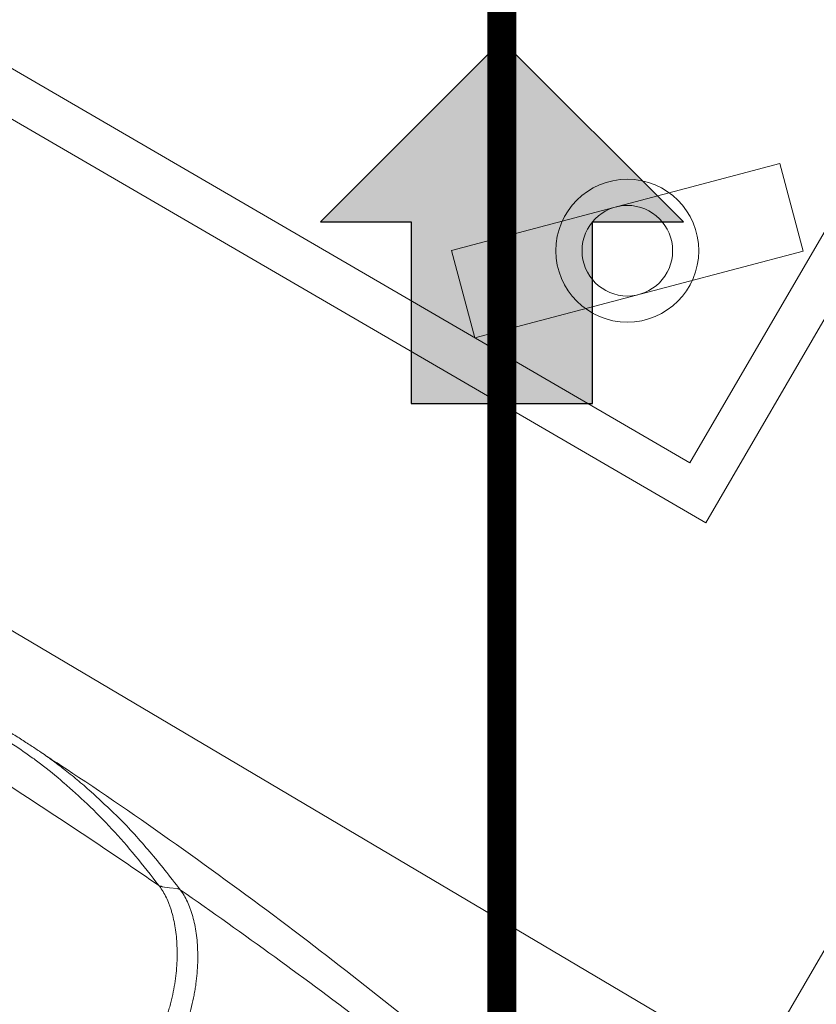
# Model space of a CAD drawing. Header units: millimetres. Extents: x -750 to 57307, y -2234 to 18901.
# Tile 50 of 102: x 14939 to 15212, y 13762 to 14100. Entities that reach past the tile are written whole.
import ezdxf

# ---------------------------------------------------------------- set-up
doc = ezdxf.new("R2010")
doc.units = ezdxf.units.MM
doc.header["$MEASUREMENT"] = 0
doc.linetypes.add('DASHED', pattern=[19.05, 12.7, -6.35])
doc.linetypes.add('HIDDEN', pattern=[0.375, 0.25, -0.125])
for name, color, linetype, lineweight, true_color in [('FLOOR RAISE', 4, 'DASHED', 0, 0x00ffff), ('GREY SCALE', 9, 'Continuous', 0, 0x808080), ('GREYSCALE', 9, 'Continuous', 0, 0x808080)]:
    doc.layers.add(name, color=color, linetype=linetype, lineweight=lineweight, true_color=true_color)
doc.layers.add('PLUMBING-DW-WW-PIPE', color=7, linetype='Continuous', true_color=0x007f7f)

# ---------------------------------------------------------------- blocks, each defined once
blk = doc.blocks.new('FLOOR PLAN')
at = {"layer": 'GREYSCALE'}
for p, q in [((15400.71, 14317.39, -57105.4), (15173.95, 13927.44, -57105.4)), ((15380.16, 14311.95, -57105.4), (15168.51, 13948, -57105.4)), ((15516.93, 14300.95), (14942.57, 13313.28)), ((15168.51, 13948, -57105.4), (14804.56, 14159.65, -57105.4)), ((15173.95, 13927.44, -57105.4), (14784, 14154.21, -57105.4)), ((15165.22, 13754.86, -57105.36), (14621.68, 14076.42, -57105.36)), ((15199.36, 14050.69, -57105.4), (15086.76, 14020.89, -57105.4)), ((15199.36, 14050.69, -57105.4), (15207.3, 14020.66, -57105.4)), ((15086.76, 14020.89, -57105.4), (15094.71, 13990.87, -57105.4)), ((15207.3, 14020.66, -57105.4), (15094.71, 13990.87, -57105.4)), ((14987.52, 13802.7, -57105.4), (14990.08, 13802.39, -57105.4)), ((14990.08, 13802.39, -57105.4), (14992.64, 13802.08, -57105.4))]:
    blk.add_line(p, q, dxfattribs=at)
for radius in [24.5, 15.53]:
    blk.add_circle((15147.03, 14020.78, -57105.4), radius, dxfattribs=at)
for centre, radius, start, end in [((21130.68, 10361.07), 7752.88, 141.708854, 166.516628), ((21130.68, 10361.07), 7602.52, 141.773276, 166.244763), ((14987.25, 13804.65, -57105.4), 1.73, 241.4295, 273.5484)]:
    blk.add_arc(centre, radius, start, end, dxfattribs=at)
at = {"layer": 'GREYSCALE', "ltscale": 0.25}
for centre, radius, start, end in [((21162.38, 10254.78), 7836.99, 141.329977, 165.793479), ((21207.44, 10240.08), 7731.89, 141.956801, 165.483737)]:
    blk.add_arc(centre, radius, start, end, dxfattribs=at)
at = {"layer": 'GREYSCALE'}
for points, knots in [([(14970.58, 13828.3, -57105.4), (14968.11, 13830.68, -57105.4), (14964.08, 13834.56, -57105.4), (14958.36, 13839.43, -57105.4), (14953.95, 13843, -57105.4), (14949.83, 13846.12, -57105.4), (14946.02, 13848.8, -57105.4), (14942.21, 13851.33, -57105.4), (14938.55, 13853.68, -57105.4), (14934.9, 13855.97, -57105.4), (14931.38, 13858.13, -57105.4), (14928.08, 13860.15, -57105.4), (14924.51, 13862.31, -57105.4), (14920.18, 13864.92, -57105.4), (14914.95, 13868.07, -57105.4), (14908.8, 13871.8, -57105.4), (14902.37, 13875.73, -57105.4), (14895.93, 13879.69, -57105.4), (14889.82, 13883.47, -57105.4), (14884.24, 13886.95, -57105.4), (14879.3, 13890.05, -57105.4), (14874.91, 13892.81, -57105.4), (14871.04, 13895.22, -57105.4), (14867.58, 13897.34, -57105.4), (14861.04, 13901.22, -57105.4), (14851.38, 13906.39, -57105.4), (14839.89, 13911.6, -57105.4), (14830.26, 13915.47, -57105.4), (14821.87, 13918.6, -57105.4), (14812.17, 13921.96, -57105.4), (14800.78, 13925.63, -57105.4), (14789.8, 13929.04, -57105.4), (14782.16, 13931.35, -57105.4), (14779.01, 13932.31, -57105.4)], [0, 0, 0, 0, 0.0593635, 0.0971043, 0.1348438, 0.1667324, 0.198607, 0.2201848, 0.2417788, 0.2633349, 0.278122, 0.2929063, 0.3080418, 0.3231723, 0.3441056, 0.3655953, 0.3864814, 0.4080077, 0.4295299, 0.4486306, 0.4683357, 0.4884205, 0.5086324, 0.5289688, 0.5492243, 0.6333183, 0.7152132, 0.756242, 0.7972696, 0.8516973, 0.906117, 0.9611972, 1, 1, 1, 1]), ([(14986.42, 13803.13, -57105.4), (14970.01, 13814.45, -57105.4), (14953.41, 13825.53, -57105.4), (14919.85, 13847.2, -57105.4), (14902.89, 13857.8, -57105.4), (14877.16, 13873.32, -57105.4), (14868.54, 13878.44, -57105.4), (14851.23, 13888.53, -57105.4), (14842.55, 13893.5, -57105.4), (14816.4, 13908.22, -57105.4), (14798.84, 13917.76, -57105.4), (14781.16, 13927.01, -57105.4)], [0, 0, 0, 0, 0.25, 0.25, 0.5, 0.5, 0.625, 0.625, 0.75, 0.75, 1, 1, 1, 1]), ([(14931.64, 13854.57, -57105.4), (14931.93, 13854.37, -57105.4), (14934.27, 13852.93, -57105.4), (14938.26, 13850.28, -57105.4), (14942.27, 13847.51, -57105.4), (14947.29, 13843.75, -57105.4), (14951.11, 13840.78, -57105.4), (14953.82, 13838.33, -57105.4), (14953.85, 13838.3, -57105.4)], [0, 0, 0, 0, 0.1154515, 0.2827578, 0.4507086, 0.6182339, 0.994941, 1, 1, 1, 1]), ([(14948.07, 13847.35, -57105.4), (14948.07, 13847.35, -57105.4), (14965.98, 13835.79, -57105.4), (14997.29, 13813.86, -57105.4), (15034.55, 13786.64, -57105.4), (15058.44, 13767.76, -57105.4), (15070.01, 13758.62, -57105.4)], [0, 0, 0, 0, 0.128959, 0.425292, 0.721626, 1, 1, 1, 1]), ([(14953.85, 13838.3, -57105.4), (14956.51, 13835.96, -57105.4), (14962.17, 13830.98, -57105.4), (14970.39, 13822.57, -57105.4), (14978.34, 13813.44, -57105.4), (14983.73, 13806.56, -57105.4), (14986.42, 13803.13, -57105.4)], [0, 0, 0, 0, 0.2280042, 0.4853378, 0.7427349, 1, 1, 1, 1]), ([(14993.75, 13801.65, -57105.4), (14991.98, 13803.92, -57105.4), (14988.45, 13808.47, -57105.4), (14983.29, 13814.76, -57105.4), (14978.05, 13820.71, -57105.4), (14973.87, 13825.25, -57105.4), (14971.25, 13827.68, -57105.4), (14970.58, 13828.3, -57105.4)], [0, 0, 0, 0, 0.229832, 0.459678, 0.690029, 0.920378, 1, 1, 1, 1]), ([(14986.58, 13802.92, -57105.4), (14987.47, 13801.74, -57105.4), (14988.26, 13800.42, -57105.4), (14989.31, 13798.23, -57105.4), (14989.63, 13797.47, -57105.4), (14990.09, 13796.27, -57105.4), (14990.23, 13795.86, -57105.4), (14990.51, 13795.02, -57105.4), (14990.65, 13794.6, -57105.4), (14991.29, 13792.43, -57105.4), (14991.7, 13790.59, -57105.4), (14992.32, 13786.69, -57105.4), (14992.52, 13784.62, -57105.4), (14992.66, 13781.36, -57105.4), (14992.68, 13780.25, -57105.4), (14992.65, 13777.99, -57105.4), (14992.61, 13776.85, -57105.4), (14992.38, 13773.37, -57105.4), (14992.1, 13771, -57105.4), (14991.47, 13767.35, -57105.4), (14991.23, 13766.12, -57105.4), (14990.8, 13764.25, -57105.4), (14990.65, 13763.62, -57105.4), (14990.33, 13762.37, -57105.4), (14990.15, 13761.74, -57105.4), (14989.25, 13758.61, -57105.4), (14988.38, 13756.1, -57105.4), (14987.33, 13753.6, -57105.4)], [0, 0, 0, 0, 0.125, 0.125, 0.1875, 0.1875, 0.21875, 0.21875, 0.25, 0.25, 0.375, 0.375, 0.5, 0.5, 0.5625, 0.5625, 0.625, 0.625, 0.75, 0.75, 0.8125, 0.8125, 0.84375, 0.84375, 0.875, 0.875, 1, 1, 1, 1]), ([(14993.74, 13801.67, -57105.4), (14993.71, 13801.69, -57105.4), (14993.68, 13801.72, -57105.4), (14993.6, 13801.78, -57105.4), (14993.55, 13801.81, -57105.4), (14993.42, 13801.89, -57105.4), (14993.33, 13801.93, -57105.4), (14993.05, 13802.03, -57105.4), (14992.85, 13802.07, -57105.4), (14992.65, 13802.08, -57105.4)], [0, 0, 0, 0, 0.125, 0.125, 0.25, 0.25, 0.5, 0.5, 1, 1, 1, 1]), ([(14993.59, 13749.79, -57105.4), (14993.73, 13750.12, -57105.4), (14993.87, 13750.45, -57105.4), (14994.15, 13751.11, -57105.4), (14994.29, 13751.44, -57105.4), (14994.68, 13752.44, -57105.4), (14994.94, 13753.1, -57105.4), (14995.67, 13755.09, -57105.4), (14996.11, 13756.41, -57105.4), (14997.32, 13760.36, -57105.4), (14997.96, 13762.96, -57105.4), (14998.57, 13766.19, -57105.4), (14998.69, 13766.83, -57105.4), (14998.9, 13768.12, -57105.4), (14999, 13768.75, -57105.4), (14999.26, 13770.65, -57105.4), (14999.39, 13771.9, -57105.4), (14999.7, 13775.58, -57105.4), (14999.77, 13777.95, -57105.4), (14999.69, 13781.39, -57105.4), (14999.63, 13782.51, -57105.4), (14999.46, 13784.68, -57105.4), (14999.34, 13785.73, -57105.4), (14998.91, 13788.81, -57105.4), (14998.51, 13790.75, -57105.4), (14997.88, 13793.01, -57105.4), (14997.74, 13793.46, -57105.4), (14997.46, 13794.33, -57105.4), (14997.31, 13794.76, -57105.4), (14996.86, 13796.01, -57105.4), (14996.52, 13796.81, -57105.4), (14995.46, 13799.09, -57105.4), (14994.65, 13800.45, -57105.4), (14993.74, 13801.67, -57105.4)], [0, 0, 0, 0, 0.015625, 0.015625, 0.03125, 0.03125, 0.0625, 0.0625, 0.125, 0.125, 0.25, 0.25, 0.28125, 0.28125, 0.3125, 0.3125, 0.375, 0.375, 0.5, 0.5, 0.5625, 0.5625, 0.625, 0.625, 0.75, 0.75, 0.78125, 0.78125, 0.8125, 0.8125, 0.875, 0.875, 1, 1, 1, 1]), ([(15057.96, 13755.01, -57105.4), (15047.44, 13762.99, -57105.4), (15036.83, 13770.87, -57105.4), (15015.43, 13786.41, -57105.4), (15004.64, 13794.08, -57105.4), (14993.75, 13801.65, -57105.4)], [0, 0, 0, 0, 0.5, 0.5, 1, 1, 1, 1])]:
    blk.add_open_spline(points, degree=3, knots=knots, dxfattribs=at)
for points in [[(14986.42, 13803.13, -57105.4), (14986.48, 13803.06, -57105.4), (14986.53, 13802.99, -57105.4), (14986.58, 13802.92, -57105.4)], [(14987.52, 13802.7, -57105.4), (14987.18, 13802.69, -57105.4), (14986.86, 13802.76, -57105.4), (14986.58, 13802.92, -57105.4)], [(14987.52, 13802.7, -57105.4), (14987.47, 13802.78, -57105.4), (14987.41, 13802.85, -57105.4), (14987.36, 13802.92, -57105.4)], [(14987.52, 13802.7, -57105.4), (14987.52, 13802.7, -57105.4), (14987.52, 13802.7, -57105.4), (14987.52, 13802.7, -57105.4)], [(14987.52, 13802.7, -57105.4), (14987.52, 13802.7, -57105.4), (14987.52, 13802.7, -57105.4), (14987.52, 13802.7, -57105.4)], [(14992.64, 13802.08, -57105.4), (14992.64, 13802.08, -57105.4), (14992.64, 13802.08, -57105.4), (14992.64, 13802.08, -57105.4)], [(14993.75, 13801.65, -57105.4), (14993.75, 13801.65, -57105.4), (14993.74, 13801.66, -57105.4), (14993.74, 13801.67, -57105.4)]]:
    blk.add_open_spline(points, degree=3, dxfattribs=at)
blk = doc.blocks.new('DW AR')
at = {"layer": 'PLUMBING-DW-WW-PIPE'}
h = blk.add_hatch(color=256, dxfattribs=at)
h.dxf.hatch_style = 1
h.paths.add_polyline_path([(5.18, -31.11), (5.18, -62.22), (67.4, 0), (5.18, 62.22), (5.18, 31.11), (-57.03, 31.11), (-57.03, -31.11)])
blk.add_lwpolyline([(67.4, 0), (5.18, 62.22), (5.18, 31.11), (-57.03, 31.11), (-57.03, -31.11), (5.18, -31.11), (5.18, -62.22), (67.4, 0)], dxfattribs=at)

msp = doc.modelspace()

# ---------------------------------------------------------------- linework, layer by layer
at = {"layer": 'FLOOR RAISE', "linetype": 'HIDDEN', "ltscale": 500, "const_width": 20}
msp.add_lwpolyline([(13748.49, 12178.11, -0.331806), (21061.98, 18073.25, 1.216889)], format="xyb", dxfattribs=at)
at = {"layer": 'PLUMBING-DW-WW-PIPE', "linetype": 'DASHED', "ltscale": 10, "const_width": 10}
msp.add_lwpolyline([(15104.02, 14697.39), (15104.02, 13361.14)], dxfattribs=at)

# ---------------------------------------------------------------- block references
at = {"xscale": 1.000027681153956, "yscale": 1.000027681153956, "zscale": 1.000027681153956, "rotation": 89.99999999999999}
msp.add_blockref('DW AR', (15104.02, 14025.46), dxfattribs=at)
at = {"layer": 'GREY SCALE', "ltscale": 5}
msp.add_blockref('FLOOR PLAN', (0, 0), dxfattribs=at)

doc.saveas('drawing.dxf')
